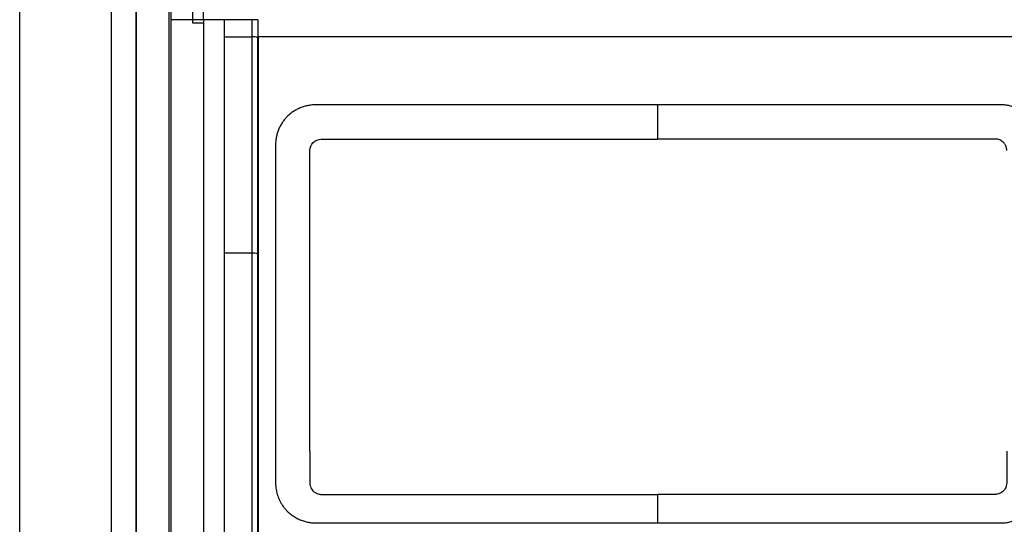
# Model space of a CAD drawing. Header units: millimetres. Extents: x 145 to 933, y -105 to 949.
# Tile 98 of 157: x 622 to 665, y 471 to 493. Entities that reach past the tile are written whole.
import ezdxf

# ---------------------------------------------------------------- set-up
doc = ezdxf.new("R2010")
doc.units = ezdxf.units.MM

msp = doc.modelspace()

# ---------------------------------------------------------------- linework, layer by layer
at = {"color": 7, "linetype": 'Continuous', "lineweight": 25}
for p, q in [((629.602, 493.449), (629.602, 493.315)), ((630.085, 493.449), (629.602, 493.449)), ((632.21, 493.449), (630.985, 493.449)), ((632.46, 493.449), (632.46, 492.657)), ((630.985, 492.699), (632.21, 492.699)), ((632.485, 492.699), (632.46, 492.699)), ((635.24, 488.218), (649.984, 488.218)), ((664.76, 488.218), (649.984, 488.218)), ((634.74, 474.546), (634.74, 487.718)), ((632.21, 483.216), (630.985, 483.216))]:
    msp.add_line(p, q, dxfattribs=at)
at = {"color": 7, "linetype": 'Continuous', "lineweight": 25, "flags": 128}
msp.add_lwpolyline([(629.609, 519.903), (629.608, 516.605), (629.607, 513.305), (629.606, 510.001), (629.605, 506.695), (629.604, 503.387), (629.603, 500.076), (629.603, 496.763), (629.602, 493.449)], dxfattribs=at)
at = {"color": 7, "linetype": 'Continuous', "lineweight": 25}
for centre, radius, start, end in [((632.271, 492.293), 0.41, 62.5201, 98.5205), ((632.271, 482.716), 0.504, 68.0083, 97.0063)]:
    msp.add_arc(centre, radius, start, end, dxfattribs=at)
for points in [[(622.034, 470.36), (622.034, 490.085), (622.034, 509.715), (622.034, 529.045)], [(626.034, 527.264), (626.034, 507.986), (626.034, 488.45), (626.034, 468.842)], [(627.134, 520.164), (627.134, 503.196), (627.134, 486.047), (627.134, 468.843)], [(630.085, 493.449), (630.085, 502.296), (630.085, 511.127), (630.085, 519.921)], [(629.602, 493.449), (629.294, 493.449), (628.983, 493.449), (628.673, 493.449)], [(629.602, 493.315), (629.763, 493.315), (629.924, 493.315), (630.085, 493.315)], [(630.985, 493.449), (630.685, 493.449), (630.385, 493.449), (630.085, 493.449)], [(630.985, 493.449), (630.985, 493.199), (630.985, 492.949), (630.985, 492.699)], [(632.21, 492.699), (632.21, 492.949), (632.21, 493.199), (632.21, 493.449)], [(630.985, 492.699), (630.985, 489.547), (630.985, 486.385), (630.985, 483.216)], [(632.21, 483.216), (632.21, 486.385), (632.21, 489.547), (632.21, 492.699)], [(632.46, 483.183), (632.46, 486.349), (632.46, 489.508), (632.46, 492.657)], [(632.485, 470.199), (632.485, 477.738), (632.485, 485.248), (632.485, 492.699)], [(649.984, 489.033), (649.984, 489.267), (649.984, 489.496), (649.984, 489.718)], [(649.984, 488.218), (649.984, 488.497), (649.984, 488.769), (649.984, 489.033)], [(634.74, 487.718), (634.74, 487.983), (634.974, 488.218), (635.24, 488.218)], [(630.985, 483.216), (630.985, 475.672), (630.985, 468.086), (630.985, 460.487)], [(632.21, 461.267), (632.21, 468.605), (632.21, 475.93), (632.21, 483.216)], [(632.46, 461.254), (632.46, 468.586), (632.46, 475.904), (632.46, 483.183)], [(649.984, 471.532), (649.984, 471.853), (649.984, 472.228), (649.984, 472.658)], [(649.984, 471.408), (649.984, 471.448), (649.984, 471.49), (649.984, 471.532)]]:
    msp.add_open_spline(points, degree=3, dxfattribs=at)
for points, knots in [([(627.136, 468.843), (627.136, 473.128), (627.136, 477.408), (627.136, 485.957), (627.136, 490.228), (627.136, 503.017), (627.136, 511.512), (627.136, 519.965)], [0, 0, 0, 0, 0.25, 0.25, 0.5, 0.5, 1, 1, 1, 1]), ([(628.585, 425.533), (628.585, 441.316), (628.585, 457.143), (628.584, 488.685), (628.584, 504.401), (628.584, 519.965)], [0, 0, 0, 0, 0.5, 0.5, 1, 1, 1, 1]), ([(628.673, 493.449), (628.673, 493.929), (628.672, 494.89), (628.671, 496.333), (628.669, 497.779), (628.668, 499.23), (628.666, 500.683), (628.665, 502.141), (628.664, 503.602), (628.662, 505.067), (628.661, 506.535), (628.659, 508.006), (628.658, 509.481), (628.657, 510.96), (628.655, 512.442), (628.654, 513.927), (628.652, 515.416), (628.651, 516.908), (628.65, 518.403), (628.649, 519.401), (628.648, 519.9)], [0, 0, 0, 0, 0.054278, 0.108706, 0.163285, 0.218014, 0.272893, 0.327923, 0.383103, 0.438433, 0.493914, 0.549545, 0.605326, 0.661257, 0.717339, 0.773571, 0.829953, 0.886485, 0.943167, 1, 1, 1, 1]), ([(628.666, 425.533), (628.666, 425.969), (628.665, 426.841), (628.665, 428.149), (628.665, 429.457), (628.665, 430.766), (628.665, 432.074), (628.664, 433.382), (628.664, 434.691), (628.664, 436), (628.664, 437.308), (628.664, 438.617), (628.664, 439.926), (628.664, 441.235), (628.664, 442.544), (628.664, 443.852), (628.664, 445.161), (628.664, 446.47), (628.664, 447.779), (628.664, 449.088), (628.664, 450.396), (628.664, 451.705), (628.664, 453.013), (628.664, 454.322), (628.664, 455.63), (628.664, 456.938), (628.664, 458.247), (628.664, 460.537), (628.665, 463.809), (628.666, 468.058), (628.666, 472.302), (628.667, 476.542), (628.669, 480.776), (628.67, 484.302), (628.671, 487.118), (628.672, 489.022), (628.672, 491.132), (628.673, 492.538), (628.673, 493.449)], [0, 0, 0, 0, 0.019244, 0.038486, 0.057727, 0.076966, 0.096203, 0.115439, 0.134674, 0.153908, 0.17314, 0.192371, 0.211602, 0.230831, 0.25006, 0.269288, 0.288516, 0.307743, 0.326969, 0.346195, 0.365421, 0.384647, 0.403873, 0.423098, 0.442324, 0.46155, 0.480776, 0.500003, 0.56257, 0.625092, 0.687572, 0.750013, 0.81256, 0.874993, 0.906258, 0.937489, 0.959491, 1, 1, 1, 1]), ([(630.085, 493.449), (630.085, 482.994), (630.085, 472.474), (630.085, 451.392), (630.086, 440.829), (630.086, 430.289)], [0, 0, 0, 0, 0.5, 0.5, 1, 1, 1, 1]), ([(632.46, 493.449), (632.46, 493.449), (632.459, 493.449), (632.452, 493.449), (632.44, 493.449), (632.419, 493.449), (632.384, 493.449), (632.335, 493.449), (632.273, 493.449), (632.231, 493.449), (632.21, 493.449)], [0, 0, 0, 0, 0.080355, 0.164269, 0.251245, 0.375688, 0.500689, 0.675581, 0.843614, 1, 1, 1, 1]), ([(667.485, 492.699), (661.671, 492.699), (655.828, 492.699), (644.142, 492.699), (638.299, 492.699), (632.485, 492.699)], [0, 0, 0, 0, 0.5, 0.5, 1, 1, 1, 1]), ([(634.99, 489.718), (634.959, 489.717), (634.897, 489.716), (634.804, 489.709), (634.713, 489.697), (634.622, 489.68), (634.532, 489.658), (634.444, 489.631), (634.357, 489.6), (634.272, 489.565), (634.189, 489.525), (634.109, 489.481), (634.031, 489.433), (633.956, 489.381), (633.884, 489.325), (633.814, 489.266), (633.733, 489.188), (633.641, 489.087), (633.544, 488.959), (633.457, 488.818), (633.382, 488.667), (633.321, 488.504), (633.275, 488.333), (633.245, 488.152), (633.241, 488.03), (633.24, 487.968)], [0, 0, 0, 0, 0.033907, 0.067551, 0.101031, 0.134451, 0.167977, 0.20156, 0.235088, 0.268454, 0.301633, 0.334715, 0.367791, 0.400954, 0.434179, 0.467335, 0.500295, 0.556876, 0.615288, 0.675544, 0.737042, 0.800127, 0.865148, 0.931718, 1, 1, 1, 1]), ([(649.984, 489.718), (649.671, 489.718), (649.046, 489.718), (648.107, 489.718), (647.169, 489.718), (646.231, 489.718), (645.293, 489.718), (644.355, 489.718), (643.418, 489.718), (642.48, 489.718), (641.543, 489.718), (640.606, 489.718), (639.67, 489.718), (638.733, 489.718), (637.797, 489.718), (636.861, 489.718), (635.925, 489.718), (635.301, 489.718), (634.99, 489.718)], [0, 0, 0, 0, 0.06253, 0.125047, 0.187554, 0.250053, 0.312545, 0.375032, 0.437516, 0.499998, 0.56248, 0.624964, 0.687451, 0.749943, 0.812443, 0.874951, 0.937469, 1, 1, 1, 1]), ([(665.01, 489.718), (664.697, 489.718), (664.072, 489.718), (663.134, 489.718), (662.196, 489.718), (661.258, 489.718), (660.32, 489.718), (659.381, 489.718), (658.443, 489.718), (657.504, 489.718), (656.564, 489.718), (655.625, 489.718), (654.685, 489.718), (653.745, 489.718), (652.805, 489.718), (651.865, 489.718), (650.925, 489.718), (650.298, 489.718), (649.984, 489.718)], [0, 0, 0, 0, 0.06253, 0.125048, 0.187555, 0.250054, 0.312547, 0.375034, 0.437517, 0.499999, 0.562481, 0.624965, 0.687452, 0.749944, 0.812444, 0.874951, 0.93747, 1, 1, 1, 1]), ([(666.76, 487.968), (666.759, 487.999), (666.758, 488.061), (666.751, 488.153), (666.739, 488.243), (666.722, 488.332), (666.701, 488.419), (666.676, 488.504), (666.648, 488.586), (666.615, 488.666), (666.579, 488.743), (666.54, 488.818), (666.498, 488.889), (666.454, 488.958), (666.406, 489.024), (666.356, 489.087), (666.304, 489.147), (666.229, 489.226), (666.126, 489.32), (665.989, 489.422), (665.842, 489.511), (665.687, 489.585), (665.524, 489.644), (665.356, 489.686), (665.184, 489.713), (665.068, 489.717), (665.01, 489.718)], [0, 0, 0, 0, 0.034358, 0.06812, 0.101386, 0.134252, 0.166873, 0.19921, 0.231177, 0.26269, 0.293687, 0.324225, 0.354378, 0.384216, 0.41381, 0.443086, 0.471945, 0.500297, 0.56171, 0.623544, 0.685858, 0.748098, 0.810471, 0.873402, 0.936559, 1, 1, 1, 1]), ([(665.26, 487.718), (665.259, 487.735), (665.258, 487.769), (665.251, 487.818), (665.24, 487.865), (665.224, 487.91), (665.203, 487.954), (665.178, 487.995), (665.148, 488.035), (665.103, 488.084), (665.039, 488.138), (664.953, 488.185), (664.859, 488.213), (664.793, 488.217), (664.76, 488.218)], [0, 0, 0, 0, 0.064678, 0.127506, 0.189075, 0.250013, 0.310968, 0.372585, 0.435491, 0.500275, 0.627663, 0.750013, 0.872427, 1, 1, 1, 1]), ([(633.24, 487.968), (633.24, 487.589), (633.24, 486.832), (633.24, 485.696), (633.24, 484.559), (633.24, 483.422), (633.24, 482.284), (633.24, 481.145), (633.24, 480.006), (633.24, 478.866), (633.24, 477.725), (633.24, 476.584), (633.24, 475.443), (633.24, 474.301), (633.24, 473.539), (633.24, 473.158)], [0, 0, 0, 0, 0.0769683, 0.1539231, 0.2308661, 0.3077988, 0.3847229, 0.46164, 0.5385517, 0.6154597, 0.6923655, 0.7692709, 0.8461773, 0.9230865, 1, 1, 1, 1]), ([(634.74, 474.546), (634.74, 474.193), (634.74, 473.751), (634.74, 473.31), (634.74, 473.177), (634.739, 473.133), (634.75, 473.047), (634.806, 472.843), (634.996, 472.684), (635.188, 472.66), (635.232, 472.657), (635.254, 472.658), (635.32, 472.658), (635.453, 472.658), (635.762, 472.658), (636.38, 472.658), (638.324, 472.658), (642.917, 472.658), (647.158, 472.658), (649.984, 472.658)], [0, 0, 0, 0, 0.0625, 0.078125, 0.078125, 0.085937, 0.085937, 0.09375, 0.125, 0.128906, 0.128906, 0.132812, 0.132812, 0.140625, 0.15625, 0.1875, 0.25, 0.5, 1, 1, 1, 1]), ([(665.26, 474.546), (665.26, 474.192), (665.26, 473.75), (665.26, 473.308), (665.26, 473.175), (665.261, 473.13), (665.249, 473.045), (665.192, 472.841), (665.001, 472.683), (664.807, 472.66), (664.764, 472.658), (664.741, 472.658), (664.675, 472.658), (664.542, 472.658), (664.233, 472.658), (663.613, 472.658), (661.666, 472.658), (657.064, 472.658), (652.816, 472.658), (649.984, 472.658)], [0, 0, 0, 0, 0.0625, 0.078125, 0.078125, 0.085938, 0.085938, 0.09375, 0.125, 0.128906, 0.128906, 0.132813, 0.132813, 0.140625, 0.15625, 0.1875, 0.25, 0.5, 1, 1, 1, 1]), ([(633.24, 473.158), (633.24, 473.128), (633.241, 473.067), (633.249, 472.971), (633.263, 472.869), (633.284, 472.761), (633.314, 472.647), (633.355, 472.529), (633.407, 472.407), (633.471, 472.284), (633.55, 472.16), (633.643, 472.037), (633.763, 471.905), (633.912, 471.773), (634.088, 471.653), (634.269, 471.559), (634.453, 471.489), (634.635, 471.441), (634.814, 471.413), (634.932, 471.41), (634.99, 471.408)], [0, 0, 0, 0, 0.032331, 0.067129, 0.104458, 0.144454, 0.187335, 0.232976, 0.281129, 0.331708, 0.385004, 0.441336, 0.500257, 0.580212, 0.657627, 0.732024, 0.803112, 0.871504, 0.937152, 1, 1, 1, 1]), ([(665.01, 471.408), (665.04, 471.409), (665.103, 471.41), (665.198, 471.417), (665.296, 471.431), (665.398, 471.451), (665.503, 471.478), (665.61, 471.513), (665.719, 471.557), (665.828, 471.609), (665.936, 471.672), (666.044, 471.744), (666.149, 471.827), (666.299, 471.967), (666.474, 472.18), (666.609, 472.432), (666.686, 472.646), (666.728, 472.811), (666.755, 472.983), (666.758, 473.099), (666.76, 473.158)], [0, 0, 0, 0, 0.033254, 0.067871, 0.103931, 0.141563, 0.180962, 0.222034, 0.264595, 0.308504, 0.353908, 0.401052, 0.450011, 0.500393, 0.624849, 0.749947, 0.810687, 0.872746, 0.935859, 1, 1, 1, 1]), ([(634.99, 471.408), (635.323, 471.408), (635.988, 471.408), (636.987, 471.408), (637.985, 471.408), (638.984, 471.408), (639.984, 471.408), (640.983, 471.408), (641.982, 471.408), (642.982, 471.408), (643.982, 471.408), (644.982, 471.408), (645.982, 471.408), (646.982, 471.408), (647.983, 471.408), (648.984, 471.408), (649.651, 471.408), (649.984, 471.408)], [0, 0, 0, 0, 0.066691, 0.133371, 0.200043, 0.266708, 0.333367, 0.400022, 0.466675, 0.533327, 0.59998, 0.666635, 0.733294, 0.799958, 0.86663, 0.93331, 1, 1, 1, 1]), ([(649.984, 471.408), (650.319, 471.408), (650.987, 471.408), (651.99, 471.408), (652.993, 471.408), (653.995, 471.408), (654.997, 471.408), (655.999, 471.408), (657.001, 471.408), (658.003, 471.408), (659.005, 471.408), (660.006, 471.408), (661.007, 471.408), (662.008, 471.408), (663.009, 471.408), (664.01, 471.408), (664.676, 471.408), (665.01, 471.408)], [0, 0, 0, 0, 0.066692, 0.133374, 0.200047, 0.266712, 0.333372, 0.400027, 0.46668, 0.533332, 0.599985, 0.666639, 0.733298, 0.799961, 0.866632, 0.933311, 1, 1, 1, 1])]:
    msp.add_open_spline(points, degree=3, knots=knots, dxfattribs=at)

doc.saveas('drawing.dxf')
